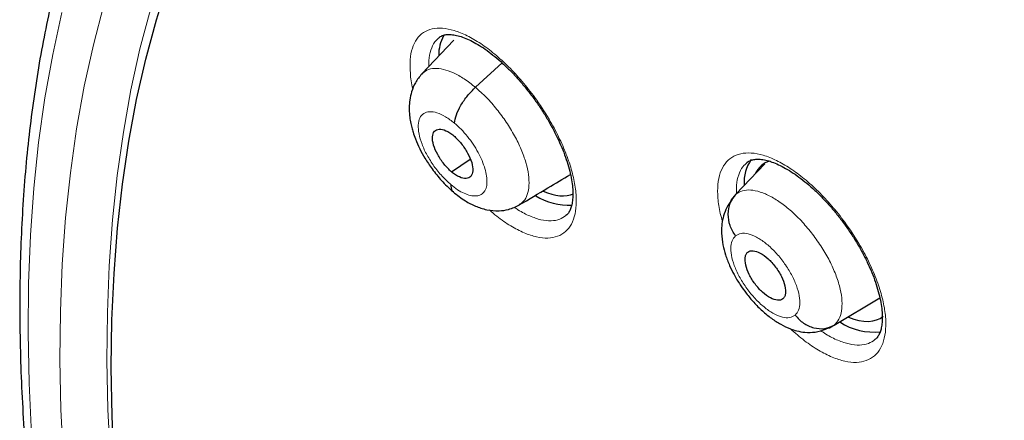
# Model space of a CAD drawing. Header units: millimetres. Extents: x 8 to 2314, y 12 to 2305.
# Tile 128 of 156: x 2104.97 to 2120.29, y 906.1 to 912.34. Entities that reach past the tile are written whole.
import ezdxf

# ---------------------------------------------------------------- set-up
doc = ezdxf.new("R2010")
doc.units = ezdxf.units.MM

msp = doc.modelspace()

# ---------------------------------------------------------------- linework, layer by layer
at = {"color": 7, "linetype": 'Continuous', "lineweight": 30}
for p, q in [((2111.723, 912.019), (2111.228, 911.497)), ((2112.059, 911.287), (2112.477, 911.666)), ((2111.689, 909.969), (2111.978, 910.17)), ((2116.114, 909.622), (2116.562, 910.094)), ((2116.111, 909.618), (2116.064, 909.568)), ((2117.644, 907.585), (2118.353, 908.008))]:
    msp.add_line(p, q, dxfattribs=at)
at = {"color": 252, "linetype": 'Continuous', "lineweight": 0}
msp.add_line((2116.068, 909.564), (2116.114, 909.622), dxfattribs=at)
at = {"color": 7, "linetype": 'Continuous', "lineweight": 30, "flags": 128}
msp.add_lwpolyline([(2108.555, 895.084), (2108.261, 896.004), (2107.988, 896.915), (2107.736, 897.817), (2107.505, 898.708), (2107.295, 899.588), (2107.107, 900.457), (2106.941, 901.314), (2106.797, 902.158), (2106.674, 902.989), (2106.574, 903.805), (2106.495, 904.608), (2106.439, 905.396), (2106.405, 906.168), (2106.393, 906.924), (2106.403, 907.663), (2106.436, 908.386), (2106.491, 909.091), (2106.567, 909.778), (2106.666, 910.446), (2106.787, 911.095), (2106.93, 911.726), (2107.095, 912.336), (2107.281, 912.926)], dxfattribs=at)
at = {"color": 252, "linetype": 'Continuous', "lineweight": 0, "flags": 128}
for points in [[(2107.846, 894.965), (2107.543, 895.903), (2107.261, 896.832), (2107.001, 897.751), (2106.763, 898.659), (2106.546, 899.557), (2106.351, 900.442), (2106.178, 901.316), (2106.028, 902.177), (2105.899, 903.025), (2105.793, 903.858), (2105.71, 904.677), (2105.649, 905.481), (2105.61, 906.269), (2105.595, 907.041), (2105.601, 907.796), (2105.631, 908.534), (2105.682, 909.255), (2105.757, 909.957), (2105.854, 910.64), (2105.973, 911.304), (2106.115, 911.948), (2106.279, 912.573)], [(2105.626, 912.452), (2105.482, 911.797), (2105.361, 911.123), (2105.263, 910.428), (2105.187, 909.715), (2105.134, 908.983), (2105.104, 908.233), (2105.098, 907.466), (2105.114, 906.681), (2105.153, 905.88), (2105.215, 905.063), (2105.3, 904.231), (2105.407, 903.384), (2105.538, 902.523), (2105.691, 901.648), (2105.866, 900.76), (2106.064, 899.86), (2106.285, 898.948), (2106.527, 898.025), (2106.791, 897.091), (2107.078, 896.147), (2107.385, 895.194)], [(2107.002, 912.501), (2106.84, 911.884), (2106.7, 911.247), (2106.583, 910.59), (2106.487, 909.915), (2106.413, 909.221), (2106.362, 908.509), (2106.333, 907.78), (2106.326, 907.034), (2106.342, 906.271), (2106.38, 905.492), (2106.44, 904.697), (2106.523, 903.888), (2106.627, 903.064), (2106.754, 902.226), (2106.903, 901.376), (2107.074, 900.512), (2107.266, 899.637), (2107.481, 898.75), (2107.717, 897.852), (2107.974, 896.944), (2108.252, 896.026), (2108.551, 895.099)]]:
    msp.add_lwpolyline(points, dxfattribs=at)
at = {"color": 7, "linetype": 'Continuous', "lineweight": 30}
for centre, radius, start, end in [((2112.088, 911.798), 0.599, 150.9622, 181.2021), ((2116.818, 909.819), 0.578, 143.6976, 184.9659), ((2113.537, 910.505), 1.055, 239.306, 271.2338), ((2118.258, 908.438), 0.962, 236.8507, 276.2918)]:
    msp.add_arc(centre, radius, start, end, dxfattribs=at)
for centre, major_axis, ratio, start_param, end_param in [((2117.457, 908.895), (-0.944, 1.177), 0.454071, 6.072059, 6.520579), ((2112.714, 910.859), (-0.953, 1.186), 0.453336, 2.45665, 3.006856), ((2117.457, 908.895), (-0.944, 1.177), 0.454071, 2.470143, 3.149649)]:
    msp.add_ellipse(centre, major_axis=major_axis, ratio=ratio, start_param=start_param, end_param=end_param, dxfattribs=at)
for points, knots in [([(2109.014, 919.138), (2108.938, 919.069), (2108.753, 918.898), (2108.472, 918.608), (2108.169, 918.272), (2107.88, 917.921), (2107.604, 917.555), (2107.341, 917.174), (2107.091, 916.779), (2106.854, 916.369), (2106.631, 915.946), (2106.421, 915.508), (2106.226, 915.057), (2106.044, 914.591), (2105.876, 914.113), (2105.722, 913.621), (2105.582, 913.116), (2105.456, 912.598), (2105.344, 912.068), (2105.247, 911.526), (2105.165, 910.971), (2105.096, 910.405), (2105.042, 909.827), (2105.003, 909.238), (2104.978, 908.638), (2104.967, 908.028), (2104.971, 907.407), (2104.989, 906.776), (2105.022, 906.135), (2105.069, 905.484), (2105.13, 904.824), (2105.206, 904.155), (2105.295, 903.478), (2105.399, 902.792), (2105.518, 902.098), (2105.65, 901.396), (2105.796, 900.686), (2105.956, 899.969), (2106.13, 899.245), (2106.318, 898.515), (2106.519, 897.778), (2106.734, 897.035), (2106.962, 896.286), (2107.204, 895.531), (2107.459, 894.772), (2107.728, 894.007), (2108.009, 893.239), (2108.303, 892.465), (2108.61, 891.688), (2108.929, 890.908), (2109.261, 890.124), (2109.606, 889.337), (2109.963, 888.547), (2110.331, 887.756), (2110.712, 886.962), (2111.104, 886.166), (2111.508, 885.37), (2111.924, 884.572), (2112.35, 883.773), (2112.788, 882.975), (2113.237, 882.176), (2113.696, 881.377), (2114.166, 880.579), (2114.646, 879.783), (2115.136, 878.987), (2115.636, 878.193), (2116.145, 877.401), (2116.665, 876.611), (2117.193, 875.824), (2117.73, 875.04), (2118.277, 874.259), (2118.831, 873.482), (2119.395, 872.709), (2119.966, 871.94), (2120.545, 871.175), (2121.132, 870.416), (2121.726, 869.661), (2122.327, 868.912), (2122.935, 868.169), (2123.55, 867.432), (2124.171, 866.702), (2124.799, 865.978), (2125.432, 865.261), (2126.071, 864.552), (2126.715, 863.85), (2127.364, 863.156), (2128.018, 862.47), (2128.676, 861.793), (2129.339, 861.125), (2130.006, 860.466), (2130.676, 859.816), (2131.35, 859.175), (2131.997, 858.572), (2132.42, 858.188), (2132.617, 858.009)], [0, 0, 0, 0, 0.007369, 0.018101, 0.02884, 0.039586, 0.050343, 0.061113, 0.071897, 0.082697, 0.093512, 0.104343, 0.115191, 0.126054, 0.136933, 0.147825, 0.15873, 0.169647, 0.180574, 0.19151, 0.202454, 0.213405, 0.224361, 0.235322, 0.246287, 0.257254, 0.268224, 0.279194, 0.290166, 0.301138, 0.31211, 0.323081, 0.334052, 0.345021, 0.355989, 0.366957, 0.377922, 0.388887, 0.39985, 0.410811, 0.421771, 0.432729, 0.443686, 0.454641, 0.465595, 0.476547, 0.487498, 0.498447, 0.509396, 0.520343, 0.531289, 0.542233, 0.553177, 0.564119, 0.575061, 0.586001, 0.596941, 0.60788, 0.618818, 0.629755, 0.640691, 0.651627, 0.662562, 0.673497, 0.684431, 0.695365, 0.706298, 0.71723, 0.728163, 0.739095, 0.750026, 0.760958, 0.771889, 0.78282, 0.793751, 0.804682, 0.815613, 0.826543, 0.837474, 0.848405, 0.859336, 0.870267, 0.881198, 0.892129, 0.903061, 0.913992, 0.924924, 0.935857, 0.94679, 0.957723, 0.968656, 0.979591, 0.990525, 1, 1, 1, 1]), ([(2111.498, 912.065), (2111.512, 912.075), (2111.537, 912.092), (2111.586, 912.106), (2111.647, 912.112), (2111.722, 912.106), (2111.81, 912.086), (2111.908, 912.051), (2112.013, 912.002), (2112.125, 911.939), (2112.242, 911.86), (2112.362, 911.767), (2112.484, 911.661), (2112.607, 911.543), (2112.727, 911.414), (2112.844, 911.276), (2112.957, 911.13), (2113.064, 910.978), (2113.163, 910.823), (2113.253, 910.665), (2113.334, 910.507), (2113.404, 910.351), (2113.463, 910.199), (2113.51, 910.052), (2113.544, 909.913), (2113.567, 909.785), (2113.577, 909.668), (2113.576, 909.565), (2113.565, 909.476), (2113.546, 909.405), (2113.521, 909.349), (2113.495, 909.31), (2113.476, 909.296), (2113.468, 909.289)], [0, 0, 0, 0, 0.039077, 0.071944, 0.102708, 0.135467, 0.167573, 0.199425, 0.23058, 0.262441, 0.294679, 0.326898, 0.359473, 0.39234, 0.425105, 0.458055, 0.491273, 0.524456, 0.557516, 0.590381, 0.62332, 0.656459, 0.689075, 0.721559, 0.754241, 0.786286, 0.817748, 0.849664, 0.881063, 0.911661, 0.943173, 0.976517, 1, 1, 1, 1]), ([(2111.226, 911.495), (2111.19, 911.451), (2111.123, 911.369), (2111.066, 911.226), (2111.037, 911.095), (2111.028, 910.97), (2111.033, 910.857), (2111.048, 910.752), (2111.067, 910.664), (2111.092, 910.575), (2111.13, 910.467), (2111.19, 910.332), (2111.277, 910.174), (2111.389, 910.005), (2111.508, 909.859), (2111.62, 909.742), (2111.681, 909.689), (2111.713, 909.662)], [0, 0, 0, 0, 0.088066, 0.165582, 0.232506, 0.289125, 0.349829, 0.400064, 0.442759, 0.479519, 0.532987, 0.611895, 0.687675, 0.777606, 0.881537, 0.938894, 1, 1, 1, 1]), ([(2111.733, 910.729), (2111.74, 910.771), (2111.755, 910.855), (2111.831, 911.008), (2111.934, 911.161), (2112.018, 911.245), (2112.059, 911.287)], [0, 0, 0, 0, 0.249722, 0.499983, 0.750296, 1, 1, 1, 1]), ([(2111.689, 909.969), (2111.669, 909.988), (2111.628, 910.024), (2111.551, 910.114), (2111.467, 910.239), (2111.401, 910.391), (2111.384, 910.521), (2111.414, 910.611), (2111.491, 910.644), (2111.58, 910.624), (2111.66, 910.581), (2111.701, 910.549), (2111.722, 910.533)], [0, 0, 0, 0, 0.0628378, 0.1255444, 0.2508409, 0.3755345, 0.5000102, 0.6244762, 0.7491612, 0.8744577, 0.9371639, 1, 1, 1, 1]), ([(2111.722, 910.533), (2111.742, 910.514), (2111.783, 910.478), (2111.86, 910.388), (2111.944, 910.263), (2112.01, 910.111), (2112.027, 909.981), (2111.997, 909.89), (2111.92, 909.858), (2111.831, 909.878), (2111.751, 909.92), (2111.71, 909.953), (2111.689, 909.969)], [0, 0, 0, 0, 0.0628384, 0.1255453, 0.2508413, 0.3755348, 0.5000112, 0.6244768, 0.7491611, 0.8744578, 0.9371641, 1, 1, 1, 1]), ([(2116.288, 910.118), (2116.289, 910.119), (2116.304, 910.134), (2116.336, 910.148), (2116.389, 910.164), (2116.454, 910.169), (2116.532, 910.163), (2116.623, 910.142), (2116.723, 910.107), (2116.831, 910.057), (2116.945, 909.992), (2117.064, 909.913), (2117.186, 909.819), (2117.31, 909.713), (2117.433, 909.594), (2117.555, 909.465), (2117.672, 909.327), (2117.786, 909.181), (2117.892, 909.029), (2117.991, 908.874), (2118.08, 908.717), (2118.16, 908.56), (2118.229, 908.404), (2118.286, 908.253), (2118.331, 908.107), (2118.364, 907.97), (2118.384, 907.842), (2118.393, 907.727), (2118.39, 907.625), (2118.377, 907.538), (2118.357, 907.468), (2118.329, 907.413), (2118.303, 907.377), (2118.284, 907.363), (2118.277, 907.358)], [0, 0, 0, 0, 0.001727, 0.043838, 0.076341, 0.107097, 0.139818, 0.171959, 0.203869, 0.235024, 0.266951, 0.299221, 0.331463, 0.36406, 0.39691, 0.429646, 0.462601, 0.49578, 0.528923, 0.561965, 0.594762, 0.627674, 0.660773, 0.693314, 0.725759, 0.758407, 0.790369, 0.82189, 0.853819, 0.885219, 0.915904, 0.947897, 0.98174, 1, 1, 1, 1]), ([(2112.743, 909.455), (2112.891, 909.543), (2113.159, 909.703), (2113.422, 909.86), (2113.538, 909.93)], [0, 0, 0, 0, 0.554285, 1, 1, 1, 1]), ([(2111.678, 909.773), (2111.678, 909.736), (2111.679, 909.686), (2111.709, 909.669), (2111.717, 909.664)], [0, 0, 0, 0, 0.727519, 1, 1, 1, 1]), ([(2111.713, 909.658), (2111.776, 909.609), (2111.889, 909.52), (2112.065, 909.431), (2112.23, 909.375), (2112.416, 909.357), (2112.591, 909.381), (2112.69, 909.429), (2112.745, 909.456)], [0, 0, 0, 0, 0.195835, 0.350433, 0.522592, 0.694695, 0.830134, 1, 1, 1, 1]), ([(2116.033, 909.515), (2116.006, 909.472), (2115.954, 909.39), (2115.912, 909.257), (2115.891, 909.133), (2115.888, 908.99), (2115.907, 908.841), (2115.95, 908.674), (2116.009, 908.517), (2116.086, 908.362), (2116.173, 908.217), (2116.277, 908.072), (2116.392, 907.935), (2116.523, 907.804), (2116.664, 907.688), (2116.812, 907.592), (2116.939, 907.532), (2117.067, 907.49), (2117.196, 907.468), (2117.356, 907.469), (2117.464, 907.506), (2117.523, 907.526)], [0, 0, 0, 0, 0.049872, 0.09551, 0.136805, 0.173939, 0.23779, 0.291765, 0.350645, 0.400748, 0.459495, 0.510609, 0.568192, 0.628694, 0.688522, 0.748199, 0.80853, 0.843751, 0.886812, 0.938741, 1, 1, 1, 1]), ([(2116.107, 908.974), (2116.075, 909.026), (2116.011, 909.132), (2115.986, 909.313), (2116.014, 909.488), (2116.081, 909.577), (2116.114, 909.622)], [0, 0, 0, 0, 0.248386, 0.499439, 0.750533, 1, 1, 1, 1]), ([(2116.035, 909.512), (2116.037, 909.518), (2116.043, 909.541), (2116.057, 909.554), (2116.068, 909.564)], [0, 0, 0, 0, 0.27565, 1, 1, 1, 1]), ([(2116.298, 908.72), (2116.309, 908.727), (2116.332, 908.742), (2116.395, 908.745), (2116.489, 908.713), (2116.615, 908.624), (2116.734, 908.492), (2116.829, 908.34), (2116.882, 908.19), (2116.889, 908.086), (2116.873, 908.023), (2116.854, 908.003), (2116.844, 907.993)], [0, 0, 0, 0, 0.062835, 0.125528, 0.25081, 0.375518, 0.500001, 0.624484, 0.749191, 0.874472, 0.937165, 1, 1, 1, 1]), ([(2116.844, 907.993), (2116.833, 907.986), (2116.81, 907.971), (2116.747, 907.968), (2116.653, 907.999), (2116.527, 908.089), (2116.408, 908.221), (2116.313, 908.373), (2116.26, 908.522), (2116.253, 908.626), (2116.27, 908.69), (2116.288, 908.71), (2116.298, 908.72)], [0, 0, 0, 0, 0.062835, 0.125528, 0.250809, 0.375516, 0.5, 0.624483, 0.74919, 0.874472, 0.937165, 1, 1, 1, 1]), ([(2117.035, 907.739), (2117.076, 907.694), (2117.158, 907.605), (2117.323, 907.533), (2117.496, 907.519), (2117.595, 907.563), (2117.644, 907.585)], [0, 0, 0, 0, 0.251673, 0.500899, 0.749303, 1, 1, 1, 1])]:
    msp.add_open_spline(points, degree=3, knots=knots, dxfattribs=at)
at = {"color": 252, "linetype": 'Continuous', "lineweight": 0}
for points, knots in [([(2111.086, 911.262), (2111.086, 911.263), (2111.061, 911.35), (2111.044, 911.506), (2111.038, 911.722), (2111.073, 911.902), (2111.143, 912.045), (2111.247, 912.146), (2111.382, 912.203), (2111.544, 912.214), (2111.728, 912.178), (2111.929, 912.097), (2112.142, 911.973), (2112.36, 911.809), (2112.578, 911.61), (2112.79, 911.381), (2113.005, 911.108), (2113.197, 910.815), (2113.359, 910.516), (2113.479, 910.241), (2113.567, 909.976), (2113.62, 909.727), (2113.636, 909.503), (2113.616, 909.309), (2113.558, 909.151), (2113.467, 909.034), (2113.343, 908.96), (2113.191, 908.932), (2113.015, 908.951), (2112.82, 909.014), (2112.61, 909.124), (2112.427, 909.246), (2112.315, 909.343), (2112.277, 909.377)], [0, 0, 0, 0, 0.000262, 0.033855, 0.067448, 0.100984, 0.134521, 0.168023, 0.201525, 0.23503, 0.268535, 0.302079, 0.335623, 0.369224, 0.402826, 0.436479, 0.470132, 0.512278, 0.545893, 0.579507, 0.613123, 0.646739, 0.680314, 0.713888, 0.74741, 0.780932, 0.814431, 0.84793, 0.881444, 0.914958, 0.948519, 0.98208, 1, 1, 1, 1]), ([(2111.501, 912.063), (2111.475, 912.041), (2111.417, 911.992), (2111.363, 911.869), (2111.332, 911.739), (2111.335, 911.642), (2111.336, 911.611)], [0, 0, 0, 0, 0.237686, 0.543579, 0.849472, 1, 1, 1, 1]), ([(2111.23, 911.494), (2111.254, 911.516), (2111.305, 911.563), (2111.419, 911.586), (2111.559, 911.573), (2111.716, 911.517), (2111.886, 911.425), (2112.001, 911.333), (2112.059, 911.287)], [0, 0, 0, 0, 0.145194, 0.316085, 0.486995, 0.65797, 0.828875, 1, 1, 1, 1]), ([(2112.059, 911.287), (2112.117, 911.236), (2112.232, 911.134), (2112.396, 910.946), (2112.544, 910.744), (2112.673, 910.533), (2112.776, 910.319), (2112.85, 910.113), (2112.891, 909.923), (2112.898, 909.754), (2112.872, 909.614), (2112.821, 909.51), (2112.765, 909.474), (2112.74, 909.458)], [0, 0, 0, 0, 0.09293, 0.185736, 0.278582, 0.371394, 0.464196, 0.556917, 0.649592, 0.74239, 0.835185, 0.927855, 1, 1, 1, 1]), ([(2111.678, 909.773), (2111.632, 909.815), (2111.539, 909.9), (2111.411, 910.059), (2111.304, 910.23), (2111.223, 910.402), (2111.176, 910.564), (2111.165, 910.705), (2111.19, 910.815), (2111.251, 910.886), (2111.343, 910.915), (2111.459, 910.897), (2111.593, 910.837), (2111.686, 910.765), (2111.733, 910.729)], [0, 0, 0, 0, 0.083335, 0.166666, 0.249999, 0.333329, 0.416664, 0.500001, 0.583335, 0.666673, 0.750003, 0.833335, 0.916665, 1, 1, 1, 1]), ([(2111.733, 910.729), (2111.768, 910.698), (2111.838, 910.637), (2111.937, 910.523), (2112.027, 910.401), (2112.105, 910.273), (2112.167, 910.144), (2112.211, 910.019), (2112.237, 909.903), (2112.243, 909.799), (2112.231, 909.725), (2112.213, 909.685), (2112.202, 909.668), (2112.195, 909.66), (2112.191, 909.655), (2112.187, 909.651), (2112.183, 909.646), (2112.171, 909.634), (2112.148, 909.617), (2112.117, 909.603), (2112.088, 909.597), (2112.046, 909.593), (2111.981, 909.599), (2111.886, 909.633), (2111.783, 909.688), (2111.713, 909.744), (2111.678, 909.773)], [0, 0, 0, 0, 0.062593, 0.124975, 0.187335, 0.249628, 0.311864, 0.37427, 0.436886, 0.499535, 0.562183, 0.597225, 0.606402, 0.615575, 0.624744, 0.625379, 0.629906, 0.642054, 0.673377, 0.707916, 0.732621, 0.749883, 0.812381, 0.874899, 0.937374, 1, 1, 1, 1]), ([(2115.905, 909.2), (2115.893, 909.241), (2115.855, 909.369), (2115.829, 909.564), (2115.827, 909.778), (2115.865, 909.959), (2115.938, 910.102), (2116.046, 910.203), (2116.183, 910.26), (2116.349, 910.271), (2116.536, 910.236), (2116.741, 910.154), (2116.957, 910.031), (2117.178, 909.867), (2117.398, 909.669), (2117.61, 909.441), (2117.827, 909.169), (2118.02, 908.878), (2118.181, 908.579), (2118.301, 908.304), (2118.387, 908.04), (2118.439, 907.791), (2118.452, 907.568), (2118.429, 907.374), (2118.369, 907.216), (2118.275, 907.098), (2118.147, 907.025), (2117.992, 906.996), (2117.812, 907.015), (2117.613, 907.078), (2117.401, 907.187), (2117.181, 907.334), (2117.035, 907.462), (2116.962, 907.526)], [0, 0, 0, 0, 0.015368, 0.047959, 0.08055, 0.113098, 0.145646, 0.178159, 0.210673, 0.243176, 0.275679, 0.308199, 0.34072, 0.373279, 0.405838, 0.438439, 0.47104, 0.511812, 0.544416, 0.57702, 0.609626, 0.642232, 0.67481, 0.707388, 0.739923, 0.772459, 0.804966, 0.837473, 0.869979, 0.902485, 0.935015, 0.967547, 1, 1, 1, 1]), ([(2116.291, 910.115), (2116.267, 910.095), (2116.209, 910.047), (2116.153, 909.926), (2116.118, 909.785), (2116.121, 909.675), (2116.123, 909.63)], [0, 0, 0, 0, 0.2119549, 0.5053317, 0.7987098, 1, 1, 1, 1]), ([(2116.114, 909.622), (2116.146, 909.642), (2116.21, 909.684), (2116.34, 909.693), (2116.489, 909.663), (2116.653, 909.593), (2116.825, 909.484), (2117, 909.341), (2117.17, 909.169), (2117.328, 908.976), (2117.47, 908.77), (2117.589, 908.557), (2117.681, 908.345), (2117.742, 908.143), (2117.769, 907.959), (2117.762, 907.8), (2117.724, 907.669), (2117.671, 907.613), (2117.644, 907.585)], [0, 0, 0, 0, 0.06259, 0.125095, 0.187627, 0.250136, 0.312638, 0.375087, 0.437502, 0.5, 0.562498, 0.624914, 0.687363, 0.749864, 0.812374, 0.874905, 0.937409, 1, 1, 1, 1]), ([(2112.664, 909.422), (2112.683, 909.408), (2112.767, 909.348), (2112.909, 909.278), (2113.083, 909.218), (2113.24, 909.202), (2113.371, 909.223), (2113.437, 909.269), (2113.468, 909.291)], [0, 0, 0, 0, 0.058927, 0.252175, 0.445126, 0.638075, 0.830915, 1, 1, 1, 1]), ([(2117.035, 907.739), (2117.008, 907.723), (2116.955, 907.692), (2116.84, 907.702), (2116.709, 907.754), (2116.568, 907.847), (2116.428, 907.975), (2116.297, 908.129), (2116.185, 908.298), (2116.099, 908.471), (2116.046, 908.637), (2116.028, 908.783), (2116.046, 908.902), (2116.087, 908.95), (2116.107, 908.974)], [0, 0, 0, 0, 0.083336, 0.16667, 0.250005, 0.333339, 0.416673, 0.500003, 0.583336, 0.666668, 0.750003, 0.833337, 0.916667, 1, 1, 1, 1]), ([(2116.107, 908.974), (2116.134, 908.989), (2116.187, 909.02), (2116.302, 909.011), (2116.433, 908.959), (2116.574, 908.866), (2116.715, 908.738), (2116.845, 908.584), (2116.957, 908.415), (2117.043, 908.242), (2117.097, 908.076), (2117.114, 907.93), (2117.097, 907.81), (2117.056, 907.763), (2117.035, 907.739)], [0, 0, 0, 0, 0.0833328, 0.1666627, 0.2499974, 0.3333317, 0.4166642, 0.4999971, 0.5833266, 0.6666608, 0.7499952, 0.8333296, 0.9166637, 1, 1, 1, 1]), ([(2117.644, 907.585), (2117.614, 907.561), (2117.579, 907.533), (2117.528, 907.53), (2117.521, 907.53)], [0, 0, 0, 0, 0.855949, 1, 1, 1, 1]), ([(2117.431, 907.501), (2117.458, 907.481), (2117.551, 907.416), (2117.703, 907.342), (2117.88, 907.283), (2118.04, 907.267), (2118.176, 907.289), (2118.245, 907.336), (2118.277, 907.358)], [0, 0, 0, 0, 0.078729, 0.266557, 0.45422, 0.641882, 0.829542, 1, 1, 1, 1])]:
    msp.add_open_spline(points, degree=3, knots=knots, dxfattribs=at)

doc.saveas('drawing.dxf')
